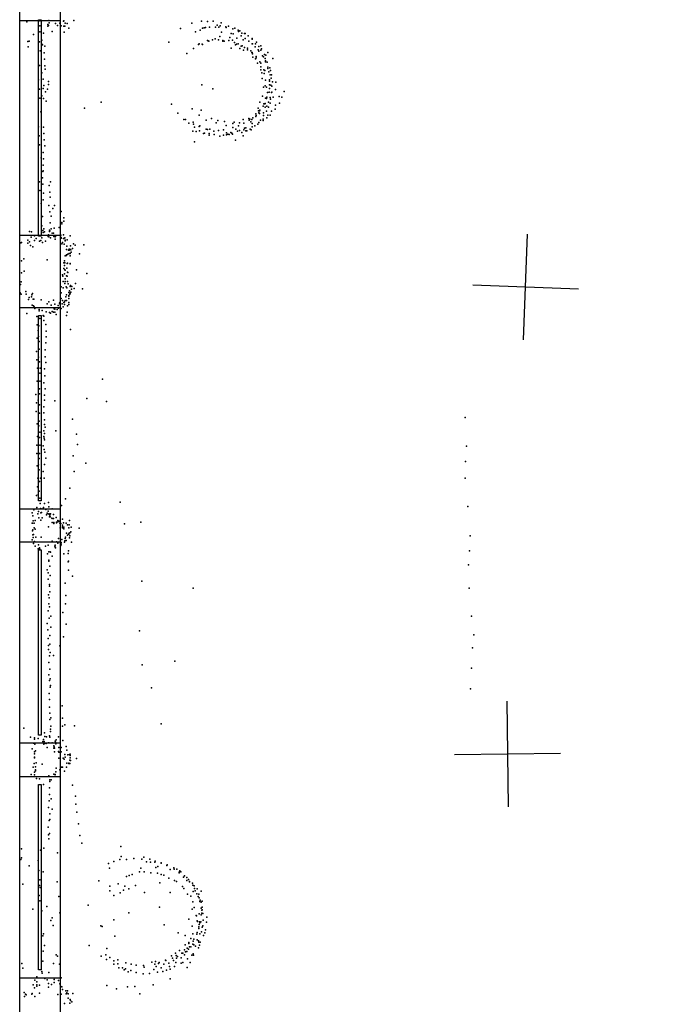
# Model space of a CAD drawing. Header units: millimetres. Extents: x -28413 to 52712, y -42191 to 56778.
# Tile 31 of 70: x 4077 to 6528, y 4747 to 8471. Entities that reach past the tile are written whole.
import ezdxf

# ---------------------------------------------------------------- set-up
doc = ezdxf.new("R2010")
doc.units = ezdxf.units.MM
for name, color, linetype in [('P', 9, 'Continuous'), ('PANOS', 10, 'Continuous'), ('ROOMS', 1, 'Continuous'), ('WALLS', 3, 'Continuous'), ('WINDOWS', 6, 'Continuous')]:
    doc.layers.add(name, color=color, linetype=linetype)

# ---------------------------------------------------------------- blocks, each defined once
blk = doc.blocks.new('6-Fixed_7C')
blk.add_lwpolyline([(-584.3, 5.9), (584.3, 5.9), (584.3, -6.8), (-584.3, -6.8), (-584.3, 5.9)])

msp = doc.modelspace()

# ---------------------------------------------------------------- linework, layer by layer
at = {"layer": 'P'}
for p in [(4104, 8463), (4153, 8466), (4155, 8467), (4187, 8468), (4188, 8459), (4212, 8456), (4229, 8457), (4242, 8465), (4243, 8466), (4248, 8458), (4256, 8456), (4281, 8468), (4727, 8457), (4764, 8465), (4786, 8464), (4808, 8465), (4838, 8459), (4153, 8447), (4153, 8425), (4167, 8420), (4183, 8453), (4183, 8446), (4185, 8449), (4199, 8426), (4220, 8449), (4234, 8448), (4234, 8448), (4243, 8446), (4245, 8424), (4247, 8446), (4263, 8439), (4685, 8437), (4741, 8425), (4759, 8431), (4768, 8439), (4774, 8440), (4779, 8441), (4794, 8443), (4817, 8442), (4823, 8450), (4829, 8442), (4834, 8448), (4839, 8423), (4856, 8444), (4857, 8441), (4866, 8446), (4876, 8419), (4882, 8436), (4884, 8417), (4890, 8439), (4902, 8431), (4904, 8426), (4909, 8429), (4916, 8420), (4926, 8418), (4929, 8418), (4108, 8388), (4112, 8389), (4129, 8415), (4151, 8387), (4159, 8381), (4160, 8393), (4640, 8386), (4787, 8392), (4789, 8391), (4792, 8390), (4806, 8395), (4816, 8398), (4828, 8394), (4833, 8407), (4845, 8392), (4845, 8389), (4849, 8389), (4867, 8392), (4871, 8403), (4881, 8393), (4889, 8384), (4897, 8401), (4914, 8410), (4922, 8394), (4929, 8400), (4940, 8409), (4943, 8389), (4955, 8399), (4956, 8400), (4956, 8397), (4972, 8386), (4109, 8368), (4154, 8353), (4163, 8376), (4169, 8345), (4172, 8371), (4708, 8343), (4734, 8362), (4734, 8362), (4752, 8377), (4755, 8379), (4766, 8378), (4768, 8377), (4876, 8363), (4893, 8375), (4896, 8378), (4903, 8379), (4909, 8362), (4914, 8370), (4917, 8372), (4918, 8372), (4923, 8356), (4926, 8365), (4938, 8363), (4938, 8357), (4950, 8353), (4954, 8347), (4956, 8379), (4956, 8346), (4957, 8379), (4967, 8368), (4968, 8379), (4978, 8357), (4981, 8369), (4981, 8352), (4988, 8372), (4988, 8355), (4991, 8360), (5014, 8347), (4171, 8321), (4957, 8341), (4958, 8329), (4968, 8323), (4970, 8331), (4971, 8327), (4976, 8306), (4984, 8311), (4988, 8306), (4995, 8334), (4998, 8330), (5002, 8339), (5004, 8324), (5006, 8315), (5006, 8311), (5007, 8336), (5012, 8310), (5034, 8324), (4151, 8298), (4160, 8270), (4172, 8296), (4173, 8284), (4988, 8292), (4988, 8281), (4992, 8270), (5000, 8281), (5003, 8278), (5015, 8291), (5015, 8286), (5019, 8273), (5022, 8288), (5022, 8288), (5025, 8278), (4148, 8243), (4165, 8246), (4185, 8237), (4993, 8248), (5001, 8267), (5006, 8242), (5021, 8243), (5021, 8238), (5024, 8262), (5027, 8250), (5028, 8262), (5032, 8235), (5045, 8234), (4151, 8208), (4166, 8210), (4168, 8222), (4174, 8198), (4182, 8208), (4186, 8225), (4765, 8224), (4807, 8209), (4998, 8216), (5005, 8221), (5009, 8216), (5013, 8195), (5020, 8197), (5021, 8224), (5021, 8211), (5026, 8223), (5029, 8195), (5030, 8219), (5030, 8197), (5043, 8206), (5076, 8199), (4153, 8174), (4160, 8183), (4167, 8173), (4177, 8162), (4385, 8159), (4984, 8159), (4995, 8182), (5006, 8174), (5010, 8173), (5011, 8178), (5017, 8159), (5024, 8176), (5025, 8170), (5035, 8178), (5058, 8180), (5067, 8178), (4156, 8122), (4322, 8136), (4651, 8151), (4728, 8133), (4763, 8128), (4978, 8136), (4979, 8126), (4983, 8126), (4985, 8128), (4997, 8143), (5000, 8152), (5002, 8153), (5003, 8152), (5004, 8140), (5005, 8154), (5009, 8125), (5011, 8144), (5017, 8140), (5023, 8155), (5029, 8125), (5042, 8132), (5044, 8147), (5059, 8155), (4674, 8117), (4697, 8093), (4704, 8093), (4732, 8083), (4755, 8109), (4782, 8091), (4802, 8097), (4826, 8089), (4851, 8085), (4887, 8083), (4922, 8093), (4943, 8097), (4944, 8091), (4946, 8094), (4950, 8084), (4954, 8093), (4958, 8100), (4969, 8115), (4969, 8104), (4971, 8108), (4981, 8118), (4981, 8082), (4983, 8116), (4987, 8091), (4997, 8094), (4997, 8090), (4998, 8118), (4998, 8108), (5011, 8099), (5014, 8109), (5024, 8110), (4148, 8065), (4167, 8064), (4716, 8079), (4731, 8049), (4734, 8075), (4737, 8064), (4744, 8048), (4755, 8067), (4756, 8050), (4757, 8069), (4781, 8056), (4786, 8055), (4796, 8056), (4811, 8049), (4819, 8081), (4828, 8051), (4847, 8054), (4857, 8071), (4882, 8078), (4882, 8063), (4894, 8056), (4900, 8049), (4904, 8069), (4907, 8081), (4908, 8051), (4924, 8079), (4924, 8054), (4927, 8061), (4931, 8062), (4932, 8050), (4935, 8050), (4948, 8057), (4952, 8054), (4955, 8066), (4956, 8078), (4965, 8069), (4977, 8076), (4150, 8032), (4168, 8040), (4169, 8016), (4738, 8009), (4771, 8040), (4775, 8042), (4793, 8040), (4793, 8034), (4812, 8036), (4833, 8030), (4847, 8034), (4858, 8043), (4858, 8035), (4864, 8038), (4869, 8037), (4875, 8044), (4878, 8042), (4881, 8038), (4893, 8015), (4916, 8044), (4921, 8031), (4152, 7997), (4172, 7993), (4158, 7948), (4166, 7968), (4167, 7944), (4164, 7896), (4165, 7920), (4165, 7899), (4151, 7858), (4163, 7872), (4153, 7824), (4164, 7848), (4188, 7843), (4193, 7857), (4166, 7789), (4167, 7814), (4190, 7818), (4192, 7799), (4158, 7776), (4187, 7768), (4202, 7756), (4208, 7768), (4163, 7726), (4191, 7744), (4195, 7727), (4234, 7745), (4244, 7721), (4244, 7709), (4160, 7691), (4164, 7673), (4168, 7680), (4189, 7675), (4190, 7672), (4192, 7702), (4195, 7679), (4207, 7682), (4226, 7685), (4236, 7703), (4236, 7698), (4108, 7637), (4114, 7670), (4120, 7648), (4121, 7668), (4133, 7653), (4133, 7635), (4139, 7643), (4157, 7635), (4160, 7646), (4166, 7666), (4170, 7668), (4184, 7650), (4186, 7657), (4187, 7649), (4189, 7670), (4193, 7645), (4199, 7663), (4204, 7654), (4205, 7663), (4206, 7651), (4211, 7649), (4211, 7641), (4212, 7651), (4232, 7656), (4233, 7647), (4234, 7644), (4242, 7657), (4242, 7643), (4244, 7643), (4247, 7645), (4248, 7637), (4256, 7638), (4267, 7653), (4081, 7627), (4083, 7628), (4108, 7625), (4114, 7630), (4118, 7616), (4126, 7612), (4151, 7633), (4163, 7628), (4174, 7633), (4236, 7623), (4239, 7628), (4245, 7621), (4248, 7634), (4254, 7602), (4255, 7614), (4261, 7599), (4264, 7603), (4264, 7599), (4266, 7603), (4269, 7615), (4270, 7600), (4276, 7605), (4280, 7623), (4286, 7618), (4319, 7619), (4092, 7566), (4181, 7562), (4249, 7577), (4253, 7581), (4253, 7579), (4258, 7584), (4264, 7586), (4267, 7578), (4268, 7586), (4271, 7591), (4303, 7585), (4084, 7558), (4243, 7551), (4243, 7529), (4246, 7558), (4246, 7541), (4247, 7551), (4247, 7525), (4249, 7523), (4255, 7531), (4256, 7549), (4257, 7550), (4267, 7548), (4267, 7547), (4292, 7525), (4083, 7513), (4094, 7520), (4239, 7506), (4240, 7500), (4246, 7510), (4249, 7491), (4253, 7502), (4256, 7500), (4257, 7516), (4259, 7514), (4330, 7511), (4080, 7469), (4082, 7479), (4233, 7460), (4241, 7481), (4241, 7456), (4247, 7473), (4249, 7481), (4252, 7460), (4255, 7457), (4257, 7481), (4260, 7471), (4267, 7462), (4269, 7465), (4272, 7451), (4274, 7461), (4282, 7454), (4288, 7473), (4314, 7453), (4079, 7437), (4082, 7433), (4100, 7443), (4101, 7433), (4110, 7412), (4113, 7420), (4121, 7423), (4123, 7430), (4125, 7435), (4127, 7414), (4130, 7413), (4158, 7411), (4233, 7437), (4234, 7416), (4251, 7422), (4254, 7430), (4262, 7416), (4263, 7439), (4263, 7428), (4263, 7425), (4265, 7445), (4266, 7433), (4268, 7436), (4270, 7440), (4124, 7391), (4129, 7389), (4131, 7384), (4134, 7378), (4150, 7375), (4181, 7396), (4187, 7404), (4195, 7391), (4205, 7410), (4207, 7377), (4209, 7395), (4210, 7376), (4218, 7375), (4222, 7390), (4223, 7379), (4227, 7398), (4228, 7396), (4229, 7401), (4234, 7378), (4237, 7396), (4239, 7408), (4241, 7384), (4243, 7401), (4246, 7403), (4246, 7393), (4249, 7409), (4253, 7409), (4257, 7388), (4262, 7401), (4262, 7394), (4104, 7359), (4142, 7348), (4148, 7342), (4150, 7370), (4153, 7341), (4161, 7371), (4166, 7352), (4168, 7349), (4177, 7366), (4189, 7363), (4193, 7361), (4200, 7367), (4205, 7364), (4210, 7365), (4215, 7355), (4253, 7352), (4256, 7364), (4143, 7316), (4149, 7313), (4168, 7333), (4175, 7318), (4143, 7266), (4147, 7295), (4148, 7272), (4177, 7293), (4177, 7271), (4269, 7299), (4150, 7253), (4175, 7248), (4140, 7216), (4148, 7194), (4150, 7224), (4173, 7222), (4173, 7196), (4142, 7184), (4144, 7152), (4151, 7176), (4154, 7152), (4176, 7174), (4153, 7134), (4171, 7150), (4172, 7124), (4143, 7103), (4153, 7104), (4168, 7097), (4390, 7111), (4138, 7053), (4152, 7074), (4152, 7056), (4171, 7051), (4173, 7075), (4140, 7021), (4147, 7032), (4152, 7014), (4168, 7007), (4171, 7031), (4209, 7029), (4330, 7038), (4405, 7026), (4139, 6989), (4151, 6983), (4168, 6984), (5761, 6966), (4143, 6942), (4149, 6935), (4150, 6952), (4171, 6957), (4171, 6940), (4173, 6929), (4276, 6960), (4144, 6894), (4151, 6891), (4153, 6910), (4168, 6915), (4168, 6894), (4171, 6906), (4213, 6915), (4291, 6903), (4141, 6861), (4153, 6861), (4165, 6859), (4169, 6888), (4170, 6881), (4295, 6864), (5765, 6857), (4142, 6830), (4151, 6830), (4169, 6845), (4172, 6835), (4279, 6821), (4143, 6783), (4148, 6787), (4150, 6811), (4171, 6788), (4176, 6812), (4327, 6793), (5762, 6799), (4150, 6768), (4166, 6762), (4282, 6762), (4144, 6704), (4145, 6736), (4151, 6724), (4155, 6737), (4169, 6737), (5761, 6737), (4140, 6671), (4147, 6675), (4150, 6687), (4266, 6699), (4153, 6661), (4154, 6641), (4171, 6641), (4186, 6644), (4235, 6633), (4250, 6658), (4456, 6646), (5770, 6629), (4124, 6606), (4126, 6594), (4130, 6617), (4142, 6625), (4145, 6602), (4148, 6610), (4155, 6622), (4157, 6606), (4159, 6607), (4161, 6620), (4167, 6626), (4176, 6618), (4178, 6598), (4181, 6604), (4184, 6612), (4184, 6602), (4187, 6628), (4188, 6600), (4190, 6596), (4191, 6602), (4193, 6602), (4200, 6620), (4205, 6599), (4124, 6567), (4125, 6566), (4128, 6575), (4131, 6566), (4135, 6576), (4149, 6587), (4157, 6578), (4162, 6587), (4189, 6590), (4192, 6590), (4198, 6585), (4199, 6584), (4200, 6569), (4204, 6584), (4206, 6569), (4206, 6565), (4215, 6588), (4216, 6570), (4216, 6568), (4221, 6576), (4221, 6572), (4226, 6574), (4229, 6566), (4232, 6565), (4238, 6582), (4239, 6559), (4242, 6568), (4252, 6566), (4257, 6560), (4264, 6560), (4265, 6576), (4473, 6564), (4535, 6570), (4125, 6537), (4126, 6541), (4126, 6522), (4129, 6524), (4131, 6549), (4135, 6544), (4186, 6552), (4230, 6549), (4238, 6549), (4239, 6552), (4243, 6551), (4243, 6545), (4254, 6528), (4257, 6521), (4261, 6525), (4262, 6525), (4263, 6549), (4264, 6529), (4266, 6530), (4266, 6519), (4270, 6534), (4271, 6551), (4301, 6547), (5780, 6519), (4124, 6503), (4127, 6512), (4129, 6490), (4133, 6497), (4138, 6514), (4148, 6485), (4158, 6513), (4174, 6480), (4184, 6483), (4200, 6498), (4209, 6480), (4211, 6483), (4216, 6496), (4221, 6491), (4223, 6509), (4232, 6482), (4234, 6493), (4234, 6487), (4236, 6505), (4246, 6495), (4247, 6500), (4249, 6508), (4250, 6513), (4252, 6501), (4265, 6511), (4273, 6494), (4135, 6479), (4147, 6469), (4151, 6473), (4153, 6468), (4182, 6450), (4187, 6458), (4192, 6458), (4193, 6457), (4211, 6475), (4212, 6473), (4244, 6450), (4260, 6452), (4261, 6462), (5777, 6462), (4187, 6426), (4187, 6423), (4200, 6441), (4260, 6420), (4261, 6423), (5773, 6409), (4180, 6390), (4184, 6378), (4190, 6404), (4261, 6389), (4184, 6354), (4189, 6334), (4192, 6368), (4249, 6340), (4276, 6366), (4538, 6347), (4185, 6295), (4189, 6328), (4190, 6307), (4733, 6321), (5776, 6320), (4187, 6261), (4188, 6284), (4250, 6261), (4251, 6293), (4184, 6235), (4189, 6250), (4240, 6229), (4180, 6187), (4188, 6207), (4194, 6215), (4252, 6184), (5784, 6215), (4183, 6163), (4194, 6173), (4530, 6159), (4184, 6130), (4191, 6141), (4191, 6109), (4242, 6136), (5793, 6144), (4186, 6104), (4186, 6088), (4192, 6077), (4229, 6102), (5788, 6095), (4187, 6040), (4189, 6065), (4205, 6066), (4663, 6044), (4191, 6014), (4539, 6030), (5784, 6018), (4187, 5993), (4189, 5971), (4192, 5977), (4188, 5922), (4192, 5946), (4193, 5952), (4575, 5944), (5781, 5940), (4189, 5900), (4189, 5870), (4191, 5848), (4237, 5875), (4191, 5824), (4194, 5830), (4238, 5829), (4092, 5791), (4170, 5773), (4193, 5787), (4193, 5778), (4194, 5799), (4239, 5799), (4247, 5804), (4284, 5800), (4611, 5808), (4118, 5757), (4132, 5750), (4133, 5755), (4147, 5752), (4164, 5740), (4167, 5748), (4169, 5740), (4172, 5760), (4178, 5758), (4187, 5736), (4189, 5762), (4190, 5757), (4199, 5736), (4211, 5742), (4212, 5738), (4214, 5747), (4223, 5758), (4230, 5736), (4240, 5744), (4124, 5713), (4129, 5734), (4133, 5701), (4134, 5730), (4137, 5705), (4168, 5730), (4172, 5734), (4177, 5733), (4181, 5718), (4186, 5735), (4206, 5724), (4206, 5715), (4207, 5720), (4208, 5715), (4208, 5701), (4213, 5732), (4223, 5703), (4224, 5700), (4225, 5718), (4230, 5699), (4234, 5718), (4234, 5702), (4252, 5722), (4255, 5708), (4132, 5681), (4132, 5679), (4133, 5694), (4224, 5678), (4241, 5678), (4245, 5674), (4247, 5691), (4248, 5681), (4258, 5690), (4265, 5692), (4266, 5670), (4267, 5679), (4268, 5693), (4268, 5688), (4269, 5669), (4291, 5676), (4128, 5643), (4131, 5657), (4132, 5625), (4136, 5645), (4137, 5634), (4137, 5630), (4139, 5660), (4161, 5655), (4213, 5626), (4215, 5640), (4229, 5633), (4235, 5643), (4239, 5643), (4246, 5628), (4253, 5644), (4255, 5659), (4262, 5657), (4262, 5657), (4263, 5658), (4266, 5657), (4120, 5616), (4132, 5615), (4140, 5601), (4152, 5599), (4187, 5611), (4190, 5596), (4190, 5589), (4196, 5595), (4206, 5617), (4209, 5616), (4211, 5616), (4211, 5608), (4167, 5578), (4189, 5565), (4276, 5575), (4188, 5516), (4189, 5540), (4196, 5524), (4287, 5534), (4185, 5491), (4200, 5485), (4289, 5504), (4188, 5442), (4191, 5467), (4191, 5446), (4293, 5473), (4184, 5417), (4299, 5429), (4185, 5388), (4187, 5373), (4189, 5392), (4304, 5385), (4083, 5335), (4155, 5330), (4168, 5337), (4312, 5356), (4459, 5344), (4081, 5294), (4084, 5301), (4146, 5291), (4219, 5320), (4455, 5294), (4460, 5305), (4481, 5294), (4508, 5298), (4538, 5296), (4546, 5303), (4568, 5296), (4568, 5295), (4113, 5270), (4149, 5253), (4412, 5279), (4416, 5261), (4433, 5287), (4535, 5261), (4556, 5285), (4571, 5284), (4587, 5284), (4589, 5288), (4591, 5264), (4599, 5268), (4611, 5282), (4612, 5281), (4633, 5272), (4634, 5274), (4646, 5256), (4659, 5263), (4660, 5258), (4671, 5258), (4682, 5251), (4153, 5217), (4165, 5248), (4480, 5230), (4490, 5234), (4502, 5237), (4530, 5247), (4547, 5248), (4572, 5244), (4598, 5242), (4612, 5238), (4621, 5235), (4641, 5224), (4662, 5215), (4679, 5244), (4680, 5246), (4686, 5248), (4696, 5227), (4699, 5233), (4708, 5226), (4708, 5215), (4715, 5219), (4089, 5201), (4151, 5196), (4154, 5188), (4218, 5210), (4376, 5213), (4418, 5193), (4449, 5202), (4469, 5178), (4474, 5193), (4489, 5183), (4514, 5196), (4606, 5206), (4670, 5211), (4692, 5192), (4697, 5184), (4718, 5211), (4718, 5210), (4730, 5205), (4731, 5197), (4736, 5195), (4737, 5185), (4747, 5183), (4150, 5158), (4225, 5154), (4417, 5176), (4433, 5158), (4457, 5168), (4548, 5169), (4645, 5169), (4711, 5163), (4723, 5155), (4732, 5173), (4740, 5176), (4746, 5164), (4751, 5154), (4754, 5163), (4755, 5149), (4759, 5141), (4763, 5175), (4126, 5106), (4153, 5138), (4179, 5117), (4336, 5122), (4605, 5114), (4728, 5106), (4731, 5134), (4736, 5113), (4758, 5135), (4762, 5133), (4762, 5110), (4765, 5103), (4766, 5137), (4766, 5114), (4767, 5104), (4160, 5100), (4200, 5074), (4229, 5093), (4433, 5066), (4489, 5093), (4716, 5069), (4744, 5082), (4745, 5081), (4755, 5089), (4763, 5085), (4765, 5091), (4769, 5090), (4770, 5065), (4784, 5076), (4194, 5063), (4203, 5045), (4383, 5044), (4389, 5041), (4623, 5047), (4729, 5042), (4747, 5062), (4749, 5060), (4754, 5039), (4754, 5033), (4755, 5048), (4756, 5059), (4758, 5055), (4761, 5058), (4767, 5038), (4769, 5043), (4779, 5028), (4783, 5057), (4164, 5005), (4167, 5013), (4436, 5004), (4676, 5017), (4702, 5007), (4723, 4995), (4731, 5013), (4735, 4993), (4746, 5012), (4748, 5018), (4748, 4991), (4758, 5013), (4764, 5021), (4772, 5007), (4776, 5017), (4171, 4969), (4339, 4969), (4406, 4958), (4702, 4971), (4710, 4959), (4715, 4955), (4716, 4980), (4716, 4976), (4718, 4964), (4724, 4964), (4731, 4974), (4733, 4985), (4735, 4972), (4741, 4967), (4752, 4987), (4753, 4960), (4754, 4981), (4756, 4970), (4759, 4981), (4165, 4948), (4215, 4934), (4219, 4929), (4385, 4929), (4402, 4934), (4405, 4916), (4417, 4923), (4651, 4930), (4654, 4921), (4666, 4940), (4668, 4931), (4669, 4921), (4673, 4928), (4681, 4950), (4687, 4922), (4690, 4940), (4693, 4940), (4699, 4953), (4699, 4934), (4703, 4945), (4708, 4946), (4711, 4918), (4727, 4933), (4732, 4938), (4734, 4933), (4085, 4901), (4089, 4883), (4164, 4910), (4204, 4901), (4227, 4899), (4432, 4911), (4432, 4898), (4447, 4915), (4448, 4900), (4452, 4885), (4465, 4885), (4476, 4881), (4478, 4904), (4498, 4898), (4517, 4894), (4545, 4893), (4547, 4887), (4576, 4906), (4588, 4899), (4590, 4908), (4593, 4889), (4601, 4901), (4604, 4905), (4611, 4884), (4621, 4899), (4628, 4913), (4629, 4912), (4640, 4902), (4643, 4890), (4645, 4879), (4658, 4912), (4662, 4889), (4667, 4905), (4687, 4902), (4693, 4905), (4710, 4886), (4721, 4905), (4141, 4851), (4160, 4871), (4161, 4864), (4172, 4844), (4187, 4867), (4234, 4847), (4472, 4877), (4487, 4869), (4497, 4874), (4517, 4867), (4544, 4862), (4567, 4863), (4584, 4878), (4597, 4868), (4618, 4871), (4632, 4876), (4646, 4843), (4127, 4820), (4133, 4809), (4134, 4838), (4141, 4832), (4141, 4815), (4142, 4820), (4152, 4819), (4180, 4839), (4186, 4825), (4186, 4811), (4197, 4822), (4207, 4840), (4207, 4829), (4223, 4837), (4229, 4824), (4232, 4814), (4236, 4813), (4406, 4818), (4443, 4805), (4484, 4813), (4512, 4814), (4581, 4820), (4094, 4791), (4095, 4776), (4098, 4785), (4101, 4783), (4123, 4785), (4124, 4787), (4134, 4776), (4151, 4789), (4221, 4784), (4233, 4785), (4238, 4802), (4251, 4797), (4252, 4786), (4255, 4790), (4257, 4798), (4260, 4786), (4260, 4770), (4277, 4788), (4531, 4786), (4246, 4749), (4266, 4751), (4268, 4765), (4269, 4761), (4274, 4756)]:
    msp.add_point(p, dxfattribs=at)
at = {"layer": 'PANOS'}
for points in [[(5981.4, 7259.2), (5996.1, 7658.9)], [(6188.6, 7451.7), (5788.9, 7466.4)], [(5918, 5893.5), (5923.4, 5493.5)], [(5720.7, 5690.8), (6120.7, 5696.2)]]:
    msp.add_lwpolyline(points, dxfattribs=at)
at = {"layer": 'ROOMS'}
msp.add_lwpolyline([(5930.9, 1739.9), (7772.4, 1739.9), (7772.4, 10845.8), (7772.4, 12217.4), (7772.4, 13169.9), (7772.4, 14287.5), (6381.8, 14287.5), (4229.1, 14287.5), (4229.1, 4622.8), (4229.1, 1739.9), (5930.9, 1739.9)], close=True, dxfattribs=at)
at = {"layer": 'WALLS'}
msp.add_lwpolyline([(4076.7, 4622.8), (4076.7, 14439.9), (4152.9, 14363.7), (4229.1, 14287.5), (4229.1, 4622.8), (4152.9, 4622.8), (4076.7, 4622.8)], dxfattribs=at)
at = {"layer": 'WINDOWS'}
for points in [[(4076.7, 7654.9), (4076.7, 8467.7), (4229.1, 8467.7), (4229.1, 7654.9), (4076.7, 7654.9)], [(4076.7, 6619.8), (4076.7, 7381.8), (4229.1, 7381.8), (4229.1, 6619.8), (4076.7, 6619.8)], [(4076.7, 5733.9), (4076.7, 6495.9), (4229.1, 6495.9), (4229.1, 5733.9), (4076.7, 5733.9)], [(4076.7, 4845.9), (4076.7, 5607.9), (4229.1, 5607.9), (4229.1, 4845.9), (4076.7, 4845.9)]]:
    msp.add_lwpolyline(points, dxfattribs=at)

# ---------------------------------------------------------------- block references
at = {"layer": 'WINDOWS', "yscale": 0.8, "rotation": 90}
for p, xscale in [((4152.9, 8061.3), 0.7), ((4152.9, 7000.8), 0.6), ((4152.9, 6114.9), 0.6), ((4152.9, 5226.9), 0.6)]:
    msp.add_blockref('6-Fixed_7C', p, dxfattribs=dict(at, xscale=xscale))

doc.saveas('drawing.dxf')
